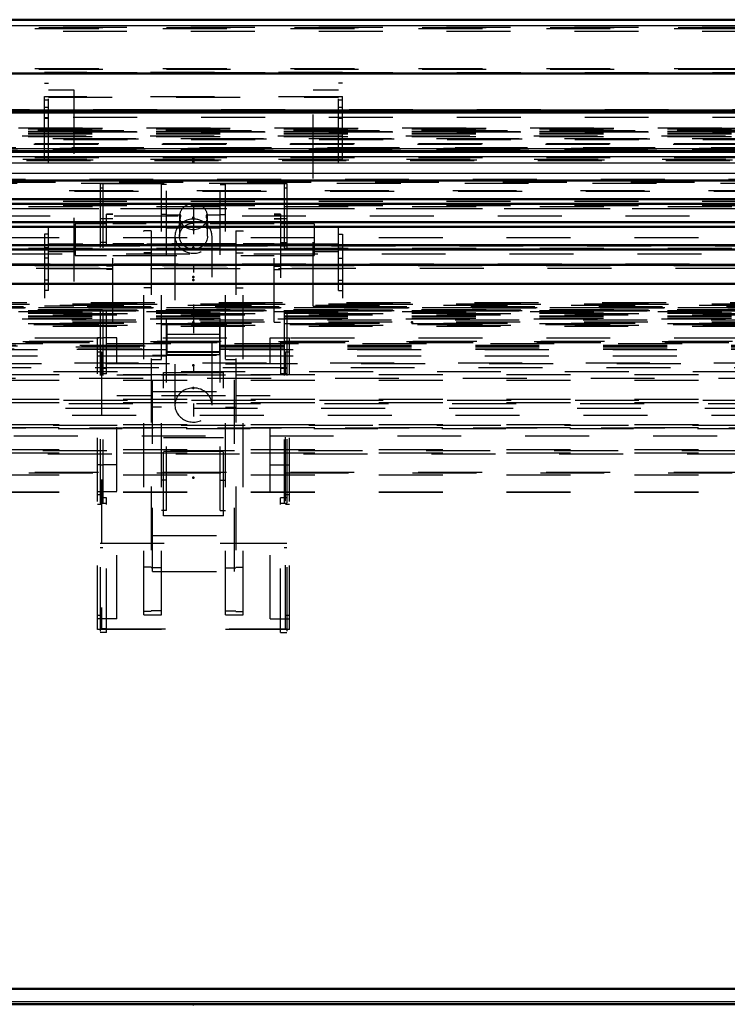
# Model space of a CAD drawing. Header units: millimetres. Extents: x 0 to 428, y 0 to 298.
# Tile 4 of 42: x 80 to 91, y 135 to 150. Entities that reach past the tile are written whole.
import ezdxf

# ---------------------------------------------------------------- set-up
doc = ezdxf.new("R2010")
doc.units = ezdxf.units.MM
doc.linetypes.add('Center', pattern=[1.5, 0.45, -0.5, 0.05, -0.5])
doc.linetypes.add('Dashed', pattern=[2, 1, -1])
for name, color, linetype, lineweight in [('am_0', 7, 'Continuous', 50), ('am_12', 3, 'Continuous', 25), ('am_3', 6, 'Dashed', 25), ('am_6', 2, 'Continuous', 35), ('am_7', 7, 'Center', 25), ('am_9', 7, 'Continuous', 50)]:
    doc.layers.add(name, color=color, linetype=linetype, lineweight=lineweight)

# ---------------------------------------------------------------- blocks, each defined once
blk = doc.blocks.new('12_FGS3001501802511U_0_in_FDFneo150180C2325N1N4N_300Cl0__1203')
at = {"layer": 'am_3'}
for p, q in [((80.394, 148.003), (80.394, 149.375)), ((85.054, 149.375), (80.394, 149.375)), ((80.454, 145.967), (80.454, 149.369)), ((80.454, 149.369), (84.994, 149.369)), ((84.994, 145.967), (84.994, 149.369)), ((85.054, 148.003), (85.054, 149.375)), ((80.394, 149.21), (80.454, 149.21)), ((85.054, 149.21), (84.994, 149.21)), ((85.054, 148.997), (80.394, 148.997)), ((80.454, 149.105), (80.854, 149.105)), ((80.454, 148.991), (84.994, 148.991)), ((80.854, 149.105), (80.854, 145.72)), ((84.594, 149.105), (84.994, 149.105)), ((84.594, 145.72), (84.594, 149.105)), ((80.454, 148.943), (80.394, 148.943)), ((80.454, 148.832), (80.394, 148.832)), ((85.054, 148.943), (84.994, 148.943)), ((85.054, 148.832), (84.994, 148.832)), ((80.454, 148.669), (80.394, 148.669)), ((80.454, 148.657), (80.394, 148.657)), ((85.054, 148.669), (84.994, 148.669)), ((85.054, 148.657), (84.994, 148.657)), ((80.854, 148.25), (80.394, 148.25)), ((85.054, 148.25), (84.594, 148.25)), ((80.394, 148.003), (80.454, 148.003)), ((84.994, 148.003), (85.054, 148.003)), ((80.454, 146.848), (80.394, 146.848)), ((80.394, 146.848), (80.394, 145.72)), ((84.994, 146.848), (85.054, 146.848)), ((85.054, 146.848), (85.054, 145.72)), ((80.394, 146.683), (85.054, 146.683)), ((84.994, 146.689), (80.454, 146.689)), ((80.454, 146.633), (80.394, 146.633)), ((80.454, 146.575), (80.854, 146.575)), ((84.594, 146.575), (84.994, 146.575)), ((84.994, 146.633), (85.054, 146.633)), ((80.454, 146.47), (80.394, 146.47)), ((84.994, 146.47), (85.054, 146.47)), ((80.454, 146.359), (80.394, 146.359)), ((85.054, 146.305), (80.394, 146.305)), ((80.454, 146.311), (84.994, 146.311)), ((84.994, 146.359), (85.054, 146.359)), ((80.454, 146.128), (80.394, 146.128)), ((84.994, 146.128), (85.054, 146.128)), ((80.454, 145.967), (80.394, 145.967)), ((84.994, 145.967), (85.054, 145.967)), ((80.854, 145.72), (80.394, 145.72)), ((84.594, 145.72), (85.054, 145.72))]:
    blk.add_line(p, q, dxfattribs=at)
at = {"layer": 'am_6'}
for tag, p, flags in [('NB', (90.054, 149.375), 8), ('NN', (90.054, 148.875), 8), ('NT', (90.054, 148.375), 8), ('NBSYN', (90.054, 147.875), 8), ('LINA', (90.054, 147.375), 8), ('CATALOG', (90.054, 146.875), 8), ('IDNR', (90.054, 146.375), 8), ('PN', (90.054, 145.875), 8), ('LODLEVEL', (90.054, 145.375), 8), ('L', (90.054, 144.875), 8), ('W', (90.054, 144.375), 8), ('DP', (90.054, 143.875), 8), ('OP', (90.054, 143.375), 8), ('PPATH', (90.054, 142.875), 8), ('ExcludeFromBOM', (90.054, 141.875), 8), ('PSOL_0', (90.054, 141.375), 9), ('PSOL_1', (90.054, 140.875), 9), ('PSOL_2', (90.054, 140.375), 9)]:
    blk.add_attdef(tag, p, '', height=0.5, dxfattribs=dict(at, flags=flags))
blk = doc.blocks.new('13_Flat_Glass_Skylight_300150180_6_0_in_FDFneo150180C2325N1N4N_300Cl0__1203')
at = {"layer": 'am_3'}
for p, q in [((66.046, 148.385), (99.402, 148.385)), ((66.139, 148.494), (99.309, 148.494)), ((66.139, 148.375), (99.309, 148.375)), ((66.291, 148.478), (99.156, 148.478)), ((66.229, 148.254), (99.219, 148.254)), ((66.054, 148.023), (99.394, 148.023)), ((66.113, 147.998), (99.335, 147.998)), ((66.156, 148.013), (99.292, 148.013)), ((66.139, 145.654), (99.309, 145.654)), ((66.291, 145.67), (99.156, 145.67)), ((66.046, 145.525), (99.402, 145.525)), ((66.139, 145.535), (99.309, 145.535)), ((66.229, 145.433), (99.219, 145.433)), ((66.054, 145.166), (99.394, 145.166)), ((66.097, 145.151), (99.351, 145.151)), ((66.156, 145.176), (99.292, 145.176))]:
    blk.add_line(p, q, dxfattribs=at)
at = {"layer": 'am_6'}
for tag, p, flags in [('NB', (104.476, 148.494), 8), ('NN', (104.476, 147.994), 8), ('NT', (104.476, 147.494), 8), ('NBSYN', (104.476, 146.994), 8), ('LINA', (104.476, 146.494), 8), ('CATALOG', (104.476, 145.994), 8), ('IDNR', (104.476, 145.494), 8), ('PN', (104.476, 144.994), 8), ('LODLEVEL', (104.476, 144.494), 8), ('L', (104.476, 143.994), 8), ('W', (104.476, 143.494), 8), ('PPATH', (104.476, 142.994), 8), ('ExcludeFromBOM', (104.476, 141.994), 8), ('PSOL_0', (104.476, 141.494), 9), ('PSOL_1', (104.476, 140.994), 9), ('PSOL_2', (104.476, 140.494), 9)]:
    blk.add_attdef(tag, p, '', height=0.5, dxfattribs=dict(at, flags=flags))
blk = doc.blocks.new('14_Flat_Glass_Skylight_300150180_12_0_in_FDFneo150180C2325N1N4N_300Cl0__1203')
at = {"layer": 'am_3'}
for p, q in [((66.526, 148.347), (98.922, 148.347)), ((66.69, 148.329), (98.758, 148.329)), ((66.526, 148.166), (98.922, 148.166)), ((66.69, 148.149), (98.758, 148.149)), ((66.69, 145.605), (98.758, 145.605)), ((66.526, 145.587), (98.922, 145.587)), ((66.526, 145.407), (98.922, 145.407)), ((66.69, 145.424), (98.758, 145.424))]:
    blk.add_line(p, q, dxfattribs=at)
at = {"layer": 'am_6'}
for tag, p, flags in [('NB', (103.922, 148.347), 8), ('NN', (103.922, 147.847), 8), ('NT', (103.922, 147.347), 8), ('NBSYN', (103.922, 146.847), 8), ('LINA', (103.922, 146.347), 8), ('CATALOG', (103.922, 145.847), 8), ('IDNR', (103.922, 145.347), 8), ('PN', (103.922, 144.847), 8), ('LODLEVEL', (103.922, 144.347), 8), ('L', (103.922, 143.847), 8), ('W', (103.922, 143.347), 8), ('PPATH', (103.922, 142.847), 8), ('ExcludeFromBOM', (103.922, 141.847), 8), ('PSOL_0', (103.922, 141.347), 9), ('PSOL_1', (103.922, 140.847), 9), ('PSOL_2', (103.922, 140.347), 9)]:
    blk.add_attdef(tag, p, '', height=0.5, dxfattribs=dict(at, flags=flags))
blk = doc.blocks.new('15_Flat_Glass_Skylight_300150180_5_0_in_FDFneo150180C2325N1N4N_300Cl0__1203')
at = {"layer": 'am_3'}
for p, q in [((66.634, 148.472), (98.814, 148.472)), ((66.834, 148.452), (98.614, 148.452)), ((66.634, 148.193), (98.814, 148.193)), ((66.834, 148.172), (98.614, 148.172)), ((66.834, 145.757), (98.614, 145.757)), ((66.634, 145.736), (98.814, 145.736)), ((66.634, 145.457), (98.814, 145.457)), ((66.834, 145.478), (98.614, 145.478))]:
    blk.add_line(p, q, dxfattribs=at)
at = {"layer": 'am_6'}
for tag, p, flags in [('NB', (103.814, 148.472), 8), ('NN', (103.814, 147.972), 8), ('NT', (103.814, 147.472), 8), ('NBSYN', (103.814, 146.972), 8), ('LINA', (103.814, 146.472), 8), ('CATALOG', (103.814, 145.972), 8), ('IDNR', (103.814, 145.472), 8), ('PN', (103.814, 144.972), 8), ('LODLEVEL', (103.814, 144.472), 8), ('L', (103.814, 143.972), 8), ('W', (103.814, 143.472), 8), ('PPATH', (103.814, 142.972), 8), ('ExcludeFromBOM', (103.814, 141.972), 8), ('PSOL_0', (103.814, 141.472), 9), ('PSOL_1', (103.814, 140.972), 9), ('PSOL_2', (103.814, 140.472), 9)]:
    blk.add_attdef(tag, p, '', height=0.5, dxfattribs=dict(at, flags=flags))
blk = doc.blocks.new('16_FGS3001501802C4U_0_in_FDFneo150180C2325N1N4N_300Cl0__1203')
at = {"layer": 'am_3'}
for p, q in [((66.304, 150.083), (99.144, 150.083)), ((66.304, 149.432), (99.144, 149.432)), ((99.144, 147.278), (66.304, 147.278)), ((99.144, 146.626), (66.304, 146.626))]:
    blk.add_line(p, q, dxfattribs=at)
at = {"layer": 'am_6'}
for tag, p, flags in [('NB', (104.144, 150.083), 8), ('NN', (104.144, 149.583), 8), ('NT', (104.144, 149.083), 8), ('NBSYN', (104.144, 148.583), 8), ('LINA', (104.144, 148.083), 8), ('CATALOG', (104.144, 147.583), 8), ('IDNR', (104.144, 147.083), 8), ('PN', (104.144, 146.583), 8), ('LODLEVEL', (104.144, 146.083), 8), ('L', (104.144, 145.583), 8), ('W', (104.144, 145.083), 8), ('TG', (104.144, 144.583), 8), ('TG1', (104.144, 144.083), 8), ('OC', (104.144, 143.583), 8), ('PPATH', (104.144, 143.083), 8), ('ExcludeFromBOM', (104.144, 142.083), 8), ('PSOL_0', (104.144, 141.583), 9), ('PSOL_1', (104.144, 141.083), 9), ('PSOL_2', (104.144, 140.583), 9), ('PSOL_3', (104.144, 140.083), 9)]:
    blk.add_attdef(tag, p, '', height=0.5, dxfattribs=dict(at, flags=flags))
blk = doc.blocks.new('17_FGS30015018025C3U_0_in_FDFneo150180C2325N1N4N_300Cl0__1203')
at = {"layer": 'am_0'}
for p, q in [((99.874, 150.204), (65.573, 150.204)), ((99.964, 149.36), (65.484, 149.36)), ((65.063, 148.783), (100.385, 148.783)), ((65.086, 148.754), (100.361, 148.754)), ((64.906, 148.147), (100.541, 148.147))]:
    blk.add_line(p, q, dxfattribs=at)
at = {"layer": 'am_12'}
for p, q in [((65.484, 150.114), (99.964, 150.114)), ((64.883, 148.188), (100.565, 148.188))]:
    blk.add_line(p, q, dxfattribs=at)
at = {"layer": 'am_3'}
for p, q in [((65.584, 150.203), (99.864, 150.203)), ((66.244, 150.068), (99.204, 150.068)), ((66.684, 150.088), (98.764, 150.088)), ((66.684, 150.022), (98.764, 150.022)), ((66.244, 149.438), (99.204, 149.438)), ((66.844, 149.375), (98.604, 149.375)), ((65.098, 148.758), (100.349, 148.758)), ((65.157, 148.801), (100.291, 148.801)), ((65.328, 148.783), (100.119, 148.783)), ((66.844, 148.68), (98.604, 148.68)), ((65.989, 148.51), (99.459, 148.51)), ((66.139, 148.462), (99.309, 148.462)), ((66.139, 148.459), (99.309, 148.459)), ((66.139, 148.455), (99.309, 148.455)), ((66.139, 148.43), (99.309, 148.43)), ((66.139, 148.419), (99.309, 148.419)), ((66.139, 148.375), (99.309, 148.375)), ((66.3, 148.507), (99.148, 148.507)), ((66.3, 148.477), (99.148, 148.477)), ((66.844, 148.45), (98.604, 148.45)), ((64.919, 148.151), (100.529, 148.151)), ((64.947, 148.203), (100.501, 148.203)), ((64.97, 148.184), (100.478, 148.184)), ((66.684, 147.362), (98.764, 147.362)), ((66.684, 147.296), (98.764, 147.296)), ((65.484, 147.137), (99.964, 147.137)), ((65.584, 147.247), (99.864, 147.247)), ((66.244, 147.25), (99.204, 147.25)), ((66.844, 146.683), (98.604, 146.683)), ((66.244, 146.62), (99.204, 146.62)), ((65.484, 146.383), (99.964, 146.383)), ((65.157, 145.755), (100.291, 145.755)), ((100.119, 145.773), (65.328, 145.773)), ((66.844, 145.758), (98.604, 145.758)), ((65.063, 145.718), (100.385, 145.718)), ((65.082, 145.693), (100.366, 145.693)), ((65.098, 145.7), (100.349, 145.7)), ((65.989, 145.639), (99.459, 145.639)), ((66.139, 145.615), (99.309, 145.615)), ((66.139, 145.61), (99.309, 145.61)), ((66.3, 145.701), (99.148, 145.701)), ((66.3, 145.671), (99.148, 145.671)), ((66.844, 145.665), (98.604, 145.665)), ((66.139, 145.571), (99.309, 145.571)), ((66.139, 145.559), (99.309, 145.559)), ((66.139, 145.535), (99.309, 145.535)), ((66.139, 145.448), (99.309, 145.448)), ((82.314, 144.963), (82.314, 145.438)), ((82.314, 145.438), (83.134, 145.438)), ((83.134, 144.963), (83.134, 145.438)), ((82.314, 145.281), (83.134, 145.281)), ((83.134, 145.158), (82.314, 145.158)), ((64.883, 145.086), (82.314, 145.086)), ((64.901, 145.049), (82.314, 145.049)), ((64.919, 145.055), (82.314, 145.055)), ((64.947, 145.113), (82.314, 145.113)), ((64.97, 145.1), (82.314, 145.1)), ((82.314, 145.01), (83.134, 145.01)), ((82.314, 144.999), (83.134, 144.999)), ((83.134, 145.113), (100.501, 145.113)), ((83.134, 145.1), (100.478, 145.1)), ((83.134, 145.086), (100.565, 145.086)), ((83.134, 145.055), (100.529, 145.055)), ((83.134, 145.049), (100.547, 145.049)), ((82.314, 144.964), (83.134, 144.964)), ((82.314, 144.963), (83.134, 144.963))]:
    blk.add_line(p, q, dxfattribs=at)
at = {"layer": 'am_6'}
for tag, p, flags in [('NB', (105.569, 150.204), 8), ('NN', (105.569, 149.704), 8), ('NT', (105.569, 149.204), 8), ('NBSYN', (105.569, 148.704), 8), ('LINA', (105.569, 148.204), 8), ('CATALOG', (105.569, 147.704), 8), ('IDNR', (105.569, 147.204), 8), ('PN', (105.569, 146.704), 8), ('LODLEVEL', (105.569, 146.204), 8), ('L', (105.569, 145.704), 8), ('W', (105.569, 145.204), 8), ('DP', (105.569, 144.704), 8), ('OP', (105.569, 144.204), 8), ('OC', (105.569, 143.704), 8), ('ExcludeFromBOM', (105.569, 142.704), 8), ('PSOL_0', (105.569, 142.204), 9), ('PSOL_1', (105.569, 141.704), 9), ('PSOL_2', (105.569, 141.204), 9)]:
    blk.add_attdef(tag, p, '', height=0.5, dxfattribs=dict(at, flags=flags))
blk = doc.blocks.new('18_Flat_Glass_Skylight_3001501802_2_0_in_FDFneo150180C2325N1N4N_300Cl0__1203')
at = {"layer": 'am_0'}
for p, q in [((96.704, 148.138), (68.744, 148.138)), ((64.938, 147.685), (100.51, 147.685)), ((64.693, 147.393), (100.754, 147.393)), ((64.773, 147.324), (100.675, 147.324)), ((64.53, 147.034), (100.918, 147.034)), ((64.609, 146.965), (100.839, 146.965)), ((64.366, 146.674), (101.081, 146.674)), ((64.446, 146.606), (101.002, 146.606)), ((101.303, 146.369), (64.145, 146.369)), ((101.32, 146.073), (64.128, 146.073)), ((64.161, 146.07), (101.287, 146.07)), ((64.171, 146.069), (101.277, 146.069))]:
    blk.add_line(p, q, dxfattribs=at)
at = {"layer": 'am_12'}
for p, q in [((68.744, 148.063), (96.704, 148.063)), ((68.744, 147.963), (96.704, 147.963)), ((65.184, 147.801), (100.264, 147.801))]:
    blk.add_line(p, q, dxfattribs=at)
at = {"layer": 'am_3'}
for p, q in [((66.244, 148.265), (99.204, 148.265)), ((66.82, 148.344), (98.628, 148.344)), ((66.864, 148.339), (98.584, 148.339)), ((65.368, 148.137), (100.08, 148.137)), ((66.82, 148.204), (98.628, 148.204)), ((66.244, 148.046), (99.204, 148.046)), ((64.967, 147.648), (100.481, 147.648)), ((65.095, 147.708), (100.353, 147.708)), ((66.864, 147.523), (98.584, 147.523)), ((64.755, 147.395), (100.693, 147.395)), ((64.834, 147.326), (100.613, 147.326)), ((64.591, 147.035), (100.856, 147.035)), ((64.671, 146.967), (100.777, 146.967)), ((64.428, 146.676), (101.02, 146.676)), ((64.507, 146.607), (100.94, 146.607)), ((101.298, 146.369), (64.15, 146.369)), ((64.24, 146.36), (101.208, 146.36)), ((64.264, 146.316), (101.184, 146.316)), ((66.82, 145.646), (98.628, 145.646)), ((66.864, 145.651), (98.584, 145.651)), ((66.244, 145.446), (99.204, 145.446)), ((66.82, 145.507), (98.628, 145.507)), ((65.368, 145.136), (100.08, 145.136)), ((66.244, 145.228), (99.204, 145.228)), ((65.284, 145.044), (100.164, 145.044)), ((65.284, 144.944), (100.164, 144.944)), ((66.864, 144.835), (98.584, 144.835)), ((65.184, 144.761), (100.264, 144.761)), ((64.938, 144.594), (100.51, 144.594)), ((65.623, 144.65), (99.825, 144.65)), ((65.623, 144.563), (99.825, 144.563)), ((64.693, 144.251), (100.754, 144.251)), ((65.623, 144.265), (99.825, 144.265)), ((65.623, 144.213), (99.825, 144.213)), ((64.773, 144.199), (100.675, 144.199)), ((64.53, 143.857), (100.918, 143.857)), ((64.609, 143.805), (100.839, 143.805)), ((65.623, 143.872), (99.825, 143.872)), ((65.623, 143.82), (99.825, 143.82)), ((64.366, 143.464), (101.081, 143.464)), ((65.623, 143.478), (99.825, 143.478)), ((64.446, 143.412), (101.002, 143.412)), ((65.623, 143.426), (99.825, 143.426)), ((64.15, 143.113), (101.298, 143.113)), ((64.24, 143.123), (101.208, 143.123)), ((65.623, 143.084), (99.825, 143.084)), ((65.623, 142.816), (99.825, 142.816)), ((65.623, 142.813), (99.825, 142.813))]:
    blk.add_line(p, q, dxfattribs=at)
at = {"layer": 'am_6'}
for tag, p, flags in [('NB', (106.439, 148.344), 8), ('NN', (106.439, 147.844), 8), ('NT', (106.439, 147.344), 8), ('NBSYN', (106.439, 146.844), 8), ('LINA', (106.439, 146.344), 8), ('CATALOG', (106.439, 145.844), 8), ('IDNR', (106.439, 145.344), 8), ('PN', (106.439, 144.844), 8), ('LODLEVEL', (106.439, 144.344), 8), ('L', (106.439, 143.844), 8), ('W', (106.439, 143.344), 8), ('DP', (106.439, 142.844), 8), ('ExcludeFromBOM', (106.439, 141.844), 8), ('PSOL_0', (106.439, 141.344), 9), ('PSOL_1', (106.439, 140.844), 9)]:
    blk.add_attdef(tag, p, '', height=0.5, dxfattribs=dict(at, flags=flags))
blk = doc.blocks.new('19_FGS30015018025314U_0_in_FDFneo150180C2325N1N4N_300Cl0__1203')
at = {"layer": 'am_3'}
for p, q in [((65.564, 147.659), (99.884, 147.659)), ((66.779, 147.533), (98.669, 147.533)), ((99.884, 146.659), (65.564, 146.659)), ((98.669, 146.533), (66.779, 146.533)), ((99.534, 144.693), (65.914, 144.693)), ((98.349, 144.819), (67.099, 144.819)), ((67.099, 143.819), (98.349, 143.819)), ((65.914, 143.693), (99.534, 143.693))]:
    blk.add_line(p, q, dxfattribs=at)
at = {"layer": 'am_6'}
for tag, p, flags in [('NB', (104.884, 147.659), 8), ('NN', (104.884, 147.159), 8), ('NT', (104.884, 146.659), 8), ('NBSYN', (104.884, 146.159), 8), ('LINA', (104.884, 145.659), 8), ('CATALOG', (104.884, 145.159), 8), ('IDNR', (104.884, 144.659), 8), ('PN', (104.884, 144.159), 8), ('LODLEVEL', (104.884, 143.659), 8), ('L', (104.884, 143.159), 8), ('W', (104.884, 142.659), 8), ('DP', (104.884, 142.159), 8), ('OP', (104.884, 141.659), 8), ('BA', (104.884, 141.159), 8), ('ExcludeFromBOM', (104.884, 140.159), 8), ('PSOL_0', (104.884, 139.659), 9), ('PSOL_1', (104.884, 139.159), 9), ('PSOL_2', (104.884, 138.659), 9)]:
    blk.add_attdef(tag, p, '', height=0.5, dxfattribs=dict(at, flags=flags))
blk = doc.blocks.new('20_FGS30015018025C310U_0_in_FDFneo150180C2325N1N4N_300Cl0__1203')
at = {"layer": 'am_3'}
for p, q in [((81.264, 147.638), (84.184, 147.638)), ((81.264, 147.638), (81.264, 140.617)), ((84.144, 147.634), (81.304, 147.634)), ((81.304, 147.634), (81.304, 141.942)), ((82.224, 140.891), (82.224, 147.627)), ((82.304, 147.627), (82.224, 147.627)), ((82.304, 142.526), (82.304, 147.627)), ((83.144, 147.627), (83.224, 147.627)), ((83.144, 142.526), (83.144, 147.627)), ((83.224, 140.891), (83.224, 147.627)), ((84.144, 147.634), (84.144, 141.942)), ((84.184, 147.638), (84.184, 140.617)), ((81.304, 147.57), (81.264, 147.57)), ((84.184, 147.57), (84.144, 147.57)), ((81.464, 147.162), (81.364, 147.162)), ((81.364, 144.664), (81.364, 147.162)), ((81.464, 147.154), (81.364, 147.154)), ((81.464, 145.473), (81.464, 147.162)), ((82.304, 147.156), (82.224, 147.156)), ((82.524, 147.145), (82.304, 147.145)), ((83.144, 147.145), (82.924, 147.145)), ((83.144, 147.156), (83.224, 147.156)), ((84.084, 147.162), (83.984, 147.162)), ((83.984, 145.473), (83.984, 147.162)), ((83.984, 147.154), (84.084, 147.154)), ((84.084, 147.162), (84.084, 144.664)), ((81.364, 147.012), (80.874, 147.012)), ((80.874, 147.012), (80.874, 146.512)), ((81.464, 147.09), (81.264, 147.09)), ((81.464, 147.087), (81.364, 147.087)), ((83.984, 147.012), (81.464, 147.012)), ((82.504, 147.123), (82.504, 147.084)), ((82.504, 147.007), (82.504, 146.816)), ((82.944, 147.084), (82.944, 147.123)), ((82.944, 146.816), (82.944, 147.007)), ((84.184, 147.09), (83.984, 147.09)), ((83.984, 147.087), (84.084, 147.087)), ((84.614, 147.012), (84.084, 147.012)), ((84.614, 147.012), (84.614, 146.512)), ((82.064, 146.901), (81.949, 146.901)), ((81.949, 140.891), (81.949, 146.901)), ((82.064, 146.901), (82.064, 140.942)), ((82.304, 146.945), (82.524, 146.945)), ((82.524, 146.945), (82.519, 146.948)), ((82.526, 146.946), (82.524, 146.945)), ((82.924, 146.945), (82.922, 146.946)), ((82.924, 146.945), (83.144, 146.945)), ((83.384, 146.901), (83.499, 146.901)), ((83.384, 146.901), (83.384, 140.942)), ((83.499, 140.891), (83.499, 146.901)), ((81.364, 146.717), (81.264, 146.717)), ((81.949, 146.699), (81.464, 146.699)), ((83.384, 146.699), (82.064, 146.699)), ((82.434, 146.816), (82.434, 144.174)), ((83.014, 144.174), (83.014, 146.816)), ((83.984, 146.699), (83.499, 146.699)), ((84.084, 146.717), (84.184, 146.717)), ((81.364, 146.663), (81.264, 146.663)), ((81.464, 146.675), (81.364, 146.675)), ((82.064, 146.556), (81.949, 146.556)), ((83.384, 146.556), (83.499, 146.556)), ((83.984, 146.675), (84.084, 146.675)), ((84.084, 146.663), (84.184, 146.663)), ((80.874, 146.512), (81.364, 146.512)), ((81.464, 146.512), (83.984, 146.512)), ((81.464, 146.379), (81.949, 146.379)), ((82.064, 146.379), (83.384, 146.379)), ((83.499, 146.379), (83.984, 146.379)), ((84.084, 146.512), (84.614, 146.512)), ((81.464, 146.365), (81.364, 146.365)), ((81.364, 146.362), (81.464, 146.362)), ((81.464, 146.345), (81.364, 146.345)), ((81.464, 146.294), (81.364, 146.294)), ((83.984, 146.365), (84.084, 146.365)), ((83.984, 146.362), (84.084, 146.362)), ((83.984, 146.345), (84.084, 146.345)), ((83.984, 146.294), (84.084, 146.294)), ((82.064, 146.007), (81.949, 146.007)), ((83.384, 146.007), (83.499, 146.007)), ((81.464, 145.473), (81.364, 145.473)), ((83.984, 145.473), (84.084, 145.473)), ((81.224, 140.663), (81.224, 145.228)), ((81.264, 145.228), (81.224, 145.228)), ((81.264, 145.223), (81.304, 145.223)), ((81.524, 145.228), (81.304, 145.228)), ((81.524, 140.827), (81.524, 145.228)), ((83.924, 145.228), (84.144, 145.228)), ((83.924, 140.827), (83.924, 145.228)), ((84.144, 145.223), (84.184, 145.223)), ((84.184, 145.228), (84.224, 145.228)), ((84.224, 140.663), (84.224, 145.228)), ((81.224, 145.007), (81.284, 145.007)), ((81.284, 145.007), (81.284, 140.67)), ((84.164, 145.007), (84.224, 145.007)), ((84.164, 140.67), (84.164, 145.007)), ((84.224, 144.939), (81.224, 144.939)), ((81.284, 144.945), (84.164, 144.945)), ((82.224, 144.881), (82.064, 144.881)), ((82.084, 144.955), (83.364, 144.955)), ((82.084, 141.568), (82.084, 144.955)), ((83.384, 144.881), (83.224, 144.881)), ((83.364, 141.568), (83.364, 144.955)), ((81.264, 144.75), (81.364, 144.75)), ((82.224, 144.82), (82.064, 144.82)), ((82.254, 144.681), (83.194, 144.681)), ((82.254, 142.438), (82.254, 144.681)), ((83.194, 142.438), (83.194, 144.681)), ((83.224, 144.82), (83.384, 144.82)), ((84.084, 144.75), (84.184, 144.75)), ((81.364, 144.664), (81.264, 144.664)), ((82.064, 144.641), (81.524, 144.641)), ((83.224, 144.641), (82.224, 144.641)), ((83.924, 144.641), (83.384, 144.641)), ((84.184, 144.664), (84.084, 144.664)), ((82.084, 144.388), (83.364, 144.388)), ((81.524, 144.321), (82.064, 144.321)), ((82.224, 144.321), (83.224, 144.321)), ((83.384, 144.321), (83.924, 144.321)), ((82.224, 144.142), (82.064, 144.142)), ((83.224, 144.142), (83.384, 144.142)), ((82.254, 143.667), (83.194, 143.667)), ((82.254, 143.452), (83.194, 143.452)), ((81.264, 143.239), (81.224, 143.239)), ((81.304, 143.235), (81.264, 143.235)), ((81.524, 143.239), (81.304, 143.239)), ((83.924, 143.239), (84.144, 143.239)), ((84.184, 143.235), (84.144, 143.235)), ((84.184, 143.239), (84.224, 143.239)), ((82.304, 142.996), (82.224, 142.996)), ((83.144, 142.996), (83.224, 142.996)), ((81.524, 142.816), (81.224, 142.816)), ((81.224, 142.776), (81.284, 142.776)), ((81.364, 142.724), (81.264, 142.724)), ((81.364, 140.617), (81.364, 142.724)), ((83.924, 142.816), (84.224, 142.816)), ((84.084, 140.617), (84.084, 142.724)), ((84.184, 142.724), (84.084, 142.724)), ((84.164, 142.776), (84.224, 142.776)), ((81.224, 142.621), (81.284, 142.621)), ((81.264, 142.637), (81.364, 142.637)), ((82.304, 142.526), (82.224, 142.526)), ((83.144, 142.526), (83.224, 142.526)), ((84.084, 142.637), (84.184, 142.637)), ((84.164, 142.621), (84.224, 142.621)), ((83.194, 142.438), (82.254, 142.438)), ((82.084, 142.135), (83.364, 142.135)), ((81.264, 142.01), (84.184, 142.01)), ((81.304, 141.942), (81.264, 141.942)), ((84.144, 142.006), (81.304, 142.006)), ((84.184, 141.942), (84.144, 141.942)), ((82.064, 141.639), (81.949, 141.639)), ((82.224, 141.629), (82.064, 141.629)), ((83.224, 141.629), (83.384, 141.629)), ((83.384, 141.639), (83.499, 141.639)), ((82.084, 141.568), (83.364, 141.568)), ((81.224, 140.887), (81.284, 140.887)), ((81.524, 140.827), (81.224, 140.827)), ((82.064, 140.942), (81.949, 140.942)), ((81.949, 140.891), (82.224, 140.891)), ((82.224, 140.952), (82.064, 140.952)), ((83.224, 140.952), (83.384, 140.952)), ((83.224, 140.891), (83.499, 140.891)), ((83.384, 140.942), (83.499, 140.942)), ((83.924, 140.827), (84.224, 140.827)), ((84.164, 140.887), (84.224, 140.887)), ((81.364, 140.671), (81.264, 140.671)), ((81.284, 140.67), (84.164, 140.67)), ((84.084, 140.671), (84.184, 140.671)), ((84.224, 140.663), (81.224, 140.663)), ((81.364, 140.617), (81.264, 140.617)), ((84.084, 140.617), (84.184, 140.617))]:
    blk.add_line(p, q, dxfattribs=at)
for points in [[(82.524, 147.145), (82.524, 147.145), (82.517, 147.139), (82.509, 147.123), (82.504, 147.097), (82.504, 147.084)], [(82.508, 147.046), (82.513, 147.074), (82.521, 147.104), (82.527, 147.128), (82.528, 147.142), (82.524, 147.145)], [(82.924, 147.145), (82.921, 147.144), (82.92, 147.132), (82.924, 147.114), (82.931, 147.088), (82.939, 147.056), (82.94, 147.045)], [(82.944, 147.084), (82.944, 147.09), (82.941, 147.115), (82.935, 147.133), (82.927, 147.144), (82.924, 147.145)], [(82.504, 147.084), (82.505, 147.067), (82.509, 147.036), (82.516, 147.006), (82.524, 146.977), (82.528, 146.956), (82.527, 146.947), (82.526, 146.946)], [(82.504, 147.006), (82.504, 147.014), (82.507, 147.044), (82.508, 147.046)], [(82.519, 146.948), (82.511, 146.961), (82.505, 146.984), (82.504, 147.006)], [(82.922, 146.946), (82.92, 146.954), (82.922, 146.97), (82.928, 146.993), (82.936, 147.023), (82.942, 147.058), (82.944, 147.084)], [(82.944, 147.006), (82.943, 146.992), (82.939, 146.969), (82.932, 146.953), (82.925, 146.945), (82.924, 146.945)], [(82.94, 147.045), (82.943, 147.021), (82.944, 147.006)]]:
    blk.add_lwpolyline(points, dxfattribs=at)
for centre, major_axis, start_param, end_param in [((82.724, 147.123), (0.22, 0), 1.570796, 3.141593), ((82.724, 147.123), (0.22, 0), 6.283185, 7.853982), ((82.724, 146.816), (0.29, 0), 1.570796, 6.283185), ((82.724, 147.123), (0.22, 0), 3.141593, 6.283185), ((82.724, 146.816), (0.29, 0), 6.283185, 7.853982), ((82.724, 144.174), (0.29, 0), 1.570796, 6.283185), ((82.724, 144.174), (0.29, 0), 0, 1.570796)]:
    blk.add_ellipse(centre, major_axis=major_axis, ratio=0.921589, start_param=start_param, end_param=end_param, dxfattribs=at)
blk.add_ellipse((82.724, 146.816), major_axis=(0.22, 0), ratio=0.921589, dxfattribs=at)
at = {"layer": 'am_7'}
blk.add_line((82.724, 147.297), (82.724, 143.993), dxfattribs=at)
at = {"layer": 'am_6'}
for tag, p, flags in [('NB', (89.614, 147.638), 8), ('NN', (89.614, 147.138), 8), ('NT', (89.614, 146.638), 8), ('NBSYN', (89.614, 146.138), 8), ('LINA', (89.614, 145.638), 8), ('CATALOG', (89.614, 145.138), 8), ('IDNR', (89.614, 144.638), 8), ('PN', (89.614, 144.138), 8), ('LODLEVEL', (89.614, 143.638), 8), ('L', (89.614, 143.138), 8), ('W', (89.614, 142.638), 8), ('DP', (89.614, 142.138), 8), ('OP', (89.614, 141.638), 8), ('OC', (89.614, 141.138), 8), ('BA', (89.614, 140.638), 8), ('ExcludeFromBOM', (89.614, 139.638), 8), ('PSOL_0', (89.614, 139.138), 9), ('PSOL_1', (89.614, 138.638), 9), ('PSOL_2', (89.614, 138.138), 9), ('PSOL_3', (89.614, 137.638), 9)]:
    blk.add_attdef(tag, p, '', height=0.5, dxfattribs=dict(at, flags=flags))
blk = doc.blocks.new('21_FGS30015018025301U_0_in_FDFneo150180C2325N1N4N_300Cl0__1203')
at = {"layer": 'am_0'}
for p, q in [((99.825, 135.038), (65.623, 135.038)), ((102.124, 134.797), (63.324, 134.797))]:
    blk.add_line(p, q, dxfattribs=at)
at = {"layer": 'am_12'}
blk.add_line((102.126, 134.837), (63.322, 134.837), dxfattribs=at)
at = {"layer": 'am_3'}
for p, q in [((65.623, 146.797), (99.825, 146.797)), ((66.724, 144.126), (98.724, 144.126)), ((99.825, 144.01), (65.623, 144.01))]:
    blk.add_line(p, q, dxfattribs=at)
at = {"layer": 'am_6'}
for tag, p, flags in [('NB', (107.144, 146.797), 8), ('NN', (107.144, 146.297), 8), ('NT', (107.144, 145.797), 8), ('NBSYN', (107.144, 145.297), 8), ('LINA', (107.144, 144.797), 8), ('CATALOG', (107.144, 144.297), 8), ('IDNR', (107.144, 143.797), 8), ('PN', (107.144, 143.297), 8), ('LODLEVEL', (107.144, 142.797), 8), ('L', (107.144, 142.297), 8), ('W', (107.144, 141.797), 8), ('DP', (107.144, 141.297), 8), ('OP', (107.144, 140.797), 8), ('BA', (107.144, 140.297), 8), ('RT', (107.144, 139.797), 8), ('ExcludeFromBOM', (107.144, 138.797), 8), ('PSOL_0', (107.144, 138.297), 9), ('PSOL_1', (107.144, 137.797), 9), ('PSOL_2', (107.144, 137.297), 9)]:
    blk.add_attdef(tag, p, '', height=0.5, dxfattribs=dict(at, flags=flags))

msp = doc.modelspace()

# ---------------------------------------------------------------- linework, layer by layer
at = {"layer": 'am_9'}
for p in [(82.724, 148.029), (82.724, 148.029), (82.724, 147.981), (82.724, 147.981), (82.724, 147.104), (82.724, 147.104), (82.724, 147.104), (82.724, 146.955), (82.724, 146.955), (82.724, 146.637), (82.724, 146.179), (82.724, 146.179), (82.724, 146.179), (82.724, 146.128), (82.724, 145.609), (82.724, 145.468), (86.144, 145.468), (82.724, 144.797), (82.724, 144.443), (82.724, 143.039), (82.724, 143.039), (82.724, 134.797), (82.724, 134.797), (82.724, 134.797), (82.724, 134.797), (82.724, 134.797)]:
    msp.add_point(p, dxfattribs=at)

# ---------------------------------------------------------------- block references
for name in ['17_FGS30015018025C3U_0_in_FDFneo150180C2325N1N4N_300Cl0__1203', '16_FGS3001501802C4U_0_in_FDFneo150180C2325N1N4N_300Cl0__1203', '12_FGS3001501802511U_0_in_FDFneo150180C2325N1N4N_300Cl0__1203', '13_Flat_Glass_Skylight_300150180_6_0_in_FDFneo150180C2325N1N4N_300Cl0__1203', '15_Flat_Glass_Skylight_300150180_5_0_in_FDFneo150180C2325N1N4N_300Cl0__1203', '18_Flat_Glass_Skylight_3001501802_2_0_in_FDFneo150180C2325N1N4N_300Cl0__1203', '14_Flat_Glass_Skylight_300150180_12_0_in_FDFneo150180C2325N1N4N_300Cl0__1203', '19_FGS30015018025314U_0_in_FDFneo150180C2325N1N4N_300Cl0__1203', '20_FGS30015018025C310U_0_in_FDFneo150180C2325N1N4N_300Cl0__1203', '21_FGS30015018025301U_0_in_FDFneo150180C2325N1N4N_300Cl0__1203']:
    msp.add_blockref(name, (0, 0))

doc.saveas('drawing.dxf')
